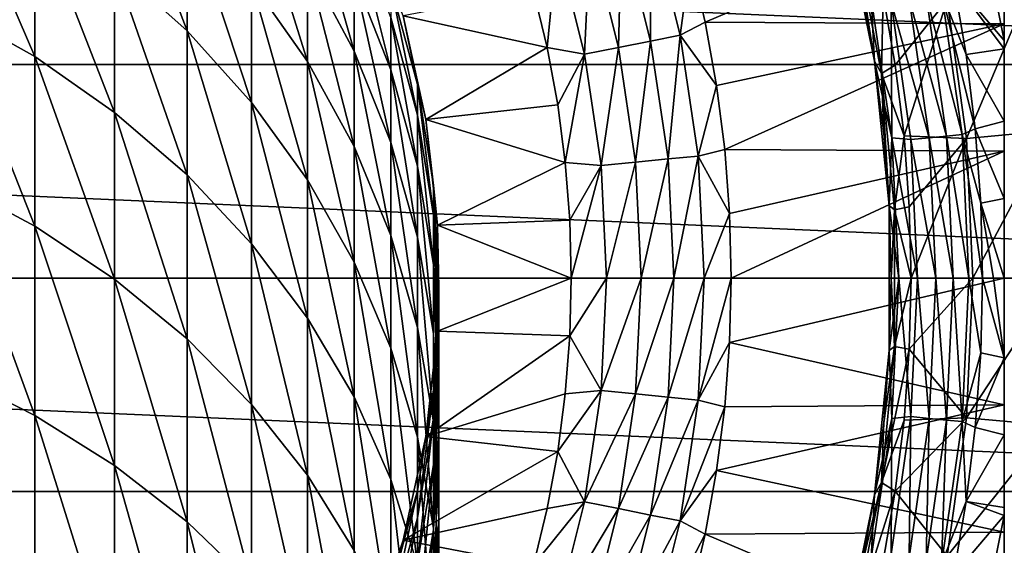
# Model space of a CAD drawing. Header units: metres. Extents: x -82 to 82, y -464 to 32.
# Tile 240 of 256: x 7.44 to 20.5, y -3.55 to 3.43. Entities that reach past the tile are written whole.
import ezdxf

# ---------------------------------------------------------------- set-up
doc = ezdxf.new("R2010")
doc.units = ezdxf.units.M
doc.layers.add('solid_K244121000C07', color=7, linetype='CONTINUOUS')

msp = doc.modelspace()

# ---------------------------------------------------------------- linework, layer by layer
at = {"layer": 'solid_K244121000C07'}
for points in [[(20.5, -7.98436, 97.169998), (20.5, 7.98436, 97.169998), (20.5, 7.98436, 112.757362)], [(20.5, -7.964543, 96.852913), (20.5, 7.964541, 96.852898), (20.5, 7.98436, 97.169998)], [(20.5, -7.98436, 97.169998), (20.5, -7.964543, 96.852913), (20.5, 7.98436, 97.169998)], [(20.5, -7.98436, 112.757362), (20.5, 7.98436, 112.757362), (20.5, 7.973638, 112.910072)], [(20.5, -7.98436, 112.757362), (20.5, -7.98436, 97.169998), (20.5, 7.98436, 112.757362)], [(20.5, -7.973638, 112.910072), (20.5, 7.973638, 112.910072), (20.5, 7.940965, 113.064087)], [(20.5, -7.973638, 112.910072), (20.5, -7.98436, 112.757362), (20.5, 7.973638, 112.910072)], [(20.5, -7.904465, 96.534904), (20.5, 7.904456, 96.534866), (20.5, 7.964541, 96.852898)], [(20.5, -7.964543, 96.852913), (20.5, -7.904465, 96.534904), (20.5, 7.964541, 96.852898)], [(20.5, -7.940967, 113.064079), (20.5, 7.940965, 113.064087), (20.5, 7.88414, 113.221832)], [(20.5, -7.940967, 113.064079), (20.5, -7.973638, 112.910072), (20.5, 7.940965, 113.064087)], [(20.5, -7.841825, 96.323853), (20.5, 7.841826, 96.323853), (20.5, 7.904456, 96.534866)], [(20.5, -7.904465, 96.534904), (20.5, -7.841825, 96.323853), (20.5, 7.904456, 96.534866)], [(20.5, -7.884151, 113.221809), (20.5, 7.88414, 113.221832), (20.5, 7.882053, 113.226563)], [(20.5, -7.884151, 113.221809), (20.5, -7.940967, 113.064079), (20.5, 7.88414, 113.221832)], [(20.5, -7.882054, 113.226563), (20.5, 7.882053, 113.226563), (20.5, 7.799729, 113.384712)], [(20.5, -7.882054, 113.226563), (20.5, -7.884151, 113.221809), (20.5, 7.882053, 113.226563)], [(20.5, -7.801886, 96.214157), (20.5, 7.801867, 96.214111), (20.5, 7.841826, 96.323853)], [(20.5, -7.841825, 96.323853), (20.5, -7.801886, 96.214157), (20.5, 7.841826, 96.323853)], [(20.5, -7.653156, 95.889984), (20.5, 7.653121, 95.889915), (20.5, 7.801867, 96.214111)], [(20.5, -7.801886, 96.214157), (20.5, -7.653156, 95.889984), (20.5, 7.801867, 96.214111)], [(20.5, -7.682637, 113.554039), (20.5, 7.799729, 113.384712), (20.5, 7.68258, 113.554108)], [(20.5, -7.799745, 113.384689), (20.5, -7.882054, 113.226563), (20.5, 7.799729, 113.384712)], [(20.5, -7.682637, 113.554039), (20.5, -7.799745, 113.384689), (20.5, 7.799729, 113.384712)], [(20.5, -7.682637, 113.554039), (20.5, 7.68258, 113.554108), (20.5, 7.571123, 113.683723)], [(20.5, -7.452899, 95.561714), (20.5, 7.452845, 95.56163), (20.5, 7.653121, 95.889915)], [(20.5, -7.653156, 95.889984), (20.5, -7.452899, 95.561714), (20.5, 7.653121, 95.889915)], [(20.5, -7.571121, 113.683723), (20.5, 7.571123, 113.683723), (20.5, 7.525023, 113.731346)], [(20.5, -7.571121, 113.683723), (20.5, -7.682637, 113.554039), (20.5, 7.571123, 113.683723)], [(20.5, -7.317242, 113.917061), (20.5, 7.525023, 113.731346), (20.5, 7.317048, 113.917213)], [(20.5, -7.525142, 113.731224), (20.5, -7.571121, 113.683723), (20.5, 7.525023, 113.731346)], [(20.5, -7.317242, 113.917061), (20.5, -7.525142, 113.731224), (20.5, 7.525023, 113.731346)], [(20.5, -7.398619, 95.485275), (20.5, 7.398618, 95.485275), (20.5, 7.452845, 95.56163)], [(20.5, -7.452899, 95.561714), (20.5, -7.398619, 95.485275), (20.5, 7.452845, 95.56163)], [(20.5, -7.194415, 95.229927), (20.5, 7.194334, 95.229836), (20.5, 7.398618, 95.485275)], [(20.5, -7.398619, 95.485275), (20.5, -7.194415, 95.229927), (20.5, 7.398618, 95.485275)], [(20.5, -7.047546, 114.110397), (20.5, 7.317048, 113.917213), (20.5, 7.047299, 114.110558)], [(20.5, -7.047546, 114.110397), (20.5, -7.317242, 113.917061), (20.5, 7.317048, 113.917213)], [(20.5, -6.868463, 94.895081), (20.5, 6.868357, 94.894981), (20.5, 7.194334, 95.229836)], [(20.5, -7.194415, 95.229927), (20.5, -6.868463, 94.895081), (20.5, 7.194334, 95.229836)], [(20.5, -7.047546, 114.110397), (20.5, 7.047299, 114.110558), (20.5, 7.032656, 114.119934)], [(20.5, -7.032661, 114.119934), (20.5, 7.032656, 114.119934), (20.5, 6.702981, 114.308235)], [(20.5, -7.032661, 114.119934), (20.5, -7.047546, 114.110397), (20.5, 7.032656, 114.119934)], [(20.5, -6.608948, 94.671677), (20.5, 6.608944, 94.671669), (20.5, 6.868357, 94.894981)], [(20.5, -6.868463, 94.895081), (20.5, -6.608948, 94.671677), (20.5, 6.868357, 94.894981)], [(20.5, -6.271695, 114.505615), (20.5, 6.702981, 114.308235), (20.5, 6.271386, 114.505737)], [(20.5, -6.703284, 114.308083), (20.5, -7.032661, 114.119934), (20.5, 6.702981, 114.308235)], [(20.5, -6.271695, 114.505615), (20.5, -6.703284, 114.308083), (20.5, 6.702981, 114.308235)], [(20.5, -6.46481, 94.559952), (20.5, 6.464702, 94.559868), (20.5, 6.608944, 94.671669)], [(20.5, -6.608948, 94.671677), (20.5, -6.46481, 94.559952), (20.5, 6.608944, 94.671669)], [(20.5, -5.973414, 94.229759), (20.5, 5.973321, 94.229698), (20.5, 6.464702, 94.559868)], [(20.5, -6.46481, 94.559952), (20.5, -5.973414, 94.229759), (20.5, 6.464702, 94.559868)], [(20.5, -6.271695, 114.505615), (20.5, 6.271386, 114.505737), (20.5, 6.232004, 114.52169)], [(20.5, -6.232009, 114.521683), (20.5, 6.232004, 114.52169), (20.5, 5.738097, 114.697899)], [(20.5, -6.232009, 114.521683), (20.5, -6.271695, 114.505615), (20.5, 6.232004, 114.52169)], [(20.5, -5.387369, 93.91291), (20.5, 5.387294, 93.912872), (20.5, 5.973321, 94.229698)], [(20.5, -5.973414, 94.229759), (20.5, -5.387369, 93.91291), (20.5, 5.973321, 94.229698)], [(9.660883, 3.279346, 167.508621), (9.660883, 4.915722, 163.798248), (8.698698, 5.810123, 164.153)], [(8.698698, 4.144425, 167.92984), (9.660883, 3.279346, 167.508621), (8.698698, 5.810123, 164.153)], [(-32.376324, 2.832587, -289), (-32.006245, 5.643612, -289), (32.376324, 2.832587, -289)], [(-32.006245, 5.643612, -289), (32.006245, 5.643612, -289), (32.376324, 2.832587, -289)], [(20.5, -5.73833, 114.697823), (20.5, 5.738097, 114.697899), (20.5, 5.08529, 114.878677)], [(20.5, -5.73833, 114.697823), (20.5, -6.232009, 114.521683), (20.5, 5.738097, 114.697899)], [(7.641208, 2.937893, 172.002151), (7.641208, 4.914341, 168.304733), (6.5, 5.580656, 168.629196)], [(6.5, 3.577825, 172.375946), (7.641208, 2.937893, 172.002151), (6.5, 5.580656, 168.629196)], [(20.5, -5.348376, 93.894226), (20.5, 5.348379, 93.894226), (20.5, 5.387294, 93.912872)], [(20.5, -5.387369, 93.91291), (20.5, -5.348376, 93.894226), (20.5, 5.387294, 93.912872)], [(11.25833, 2.871918, 162.98761), (11.25833, 4.168286, 159.320892), (10.51722, 5.257825, 159.660385)], [(10.51722, 3.932731, 163.408371), (11.25833, 2.871918, 162.98761), (10.51722, 5.257825, 159.660385)], [(20.5, -4.703974, 93.619553), (20.5, 4.703895, 93.619522), (20.5, 5.348379, 93.894226)], [(20.5, -5.348376, 93.894226), (20.5, -4.703974, 93.619553), (20.5, 5.348379, 93.894226)], [(11.876091, 3.010756, 158.960205), (11.876091, 4.002806, 155.294479), (11.25833, 5.184254, 155.566788)], [(11.25833, 4.168286, 159.320892), (11.876091, 3.010756, 158.960205), (11.25833, 5.184254, 155.566788)], [(16.339872, 4.230652, 119.121323), (16.53318, 3.397616, 119.121323), (20.5, 5.08529, 114.878677)], [(16.53318, 3.397616, 119.121323), (20.5, 3.374721, 115.224083), (20.5, 5.08529, 114.878677)], [(20.122332, 5.033808, 93.166901), (20.5, 3.151409, 93.164658), (19.825294, 3.943496, 92.499084)], [(20.122332, 5.033808, 93.166901), (20.5, 3.921288, 93.359024), (20.5, 3.151409, 93.164658)], [(20.5, 3.374721, 115.224083), (20.5, -5.08529, 114.878677), (20.5, 5.08529, 114.878677)], [(20.5, -5.73833, 114.697823), (20.5, 5.08529, 114.878677), (20.5, -5.08529, 114.878677)], [(8.698698, 2.198464, 171.570221), (8.698698, 4.144425, 167.92984), (7.641208, 4.914341, 168.304733)], [(7.641208, 2.937893, 172.002151), (8.698698, 2.198464, 171.570221), (7.641208, 4.914341, 168.304733)], [(10.51722, 2.32858, 167.045654), (10.51722, 3.932731, 163.408371), (9.660883, 4.915722, 163.798248)], [(9.660883, 3.279346, 167.508621), (10.51722, 2.32858, 167.045654), (9.660883, 4.915722, 163.798248)], [(12.363734, 2.764906, 155.009171), (12.363734, 3.459497, 151.37326), (11.876091, 4.715398, 151.564362)], [(11.876091, 4.002806, 155.294479), (12.363734, 2.764906, 155.009171), (11.876091, 4.715398, 151.564362)], [(15.424836, 4.679073, 119.673233), (15.809191, 3.144644, 119.673233), (15.809339, 4.795711, 119.427048)], [(15.809191, 3.144644, 119.673233), (16.203274, 3.223032, 119.427048), (15.809339, 4.795711, 119.427048)], [(15.809339, 4.795711, 119.427048), (16.203274, 3.223032, 119.427048), (16.339872, 4.230652, 119.121323)], [(18.393459, 4.762413, 92), (18.780893, 2.877137, 92), (18.393465, 4.762398, 84)], [(18.735182, 3.715239, 92), (18.780893, 2.877137, 92), (18.393459, 4.762413, 92)], [(18.780893, 2.877137, 92), (18.611069, 3.824672, 84), (18.393465, 4.762398, 84)], [(20.5, -3.921345, 93.359039), (20.5, 3.921288, 93.359024), (20.5, 4.703895, 93.619522)], [(20.5, -4.703974, 93.619553), (20.5, -3.921345, 93.359039), (20.5, 4.703895, 93.619522)], [(15.008187, 4.552684, 119.853462), (15.382159, 3.059702, 119.853462), (15.424836, 4.679073, 119.673233)], [(15.382159, 3.059702, 119.853462), (15.809191, 3.144644, 119.673233), (15.424836, 4.679073, 119.673233)], [(14.569672, 4.419662, 119.963287), (14.932717, 2.970302, 119.963287), (15.008187, 4.552684, 119.853462)], [(14.932717, 2.970302, 119.963287), (15.382159, 3.059702, 119.853462), (15.008187, 4.552684, 119.853462)], [(18.528574, 4.494983, 80.853928), (18.611069, 3.824672, 84), (18.780899, 2.877128, 84)], [(18.528574, 4.494983, 80.853928), (18.780899, 2.877128, 84), (18.87195, 2.713377, 80.853928)], [(18.528574, 4.494983, 80.853928), (18.87195, 2.713377, 80.853928), (18.893789, 3.758208, 77.713394)], [(14.569672, 4.419662, 119.963287), (14.256495, 3.812082, 120), (14.436641, 3.059914, 120)], [(14.569672, 4.419662, 119.963287), (14.436641, 3.059914, 120), (14.932717, 2.970302, 119.963287)], [(16.203274, 3.223032, 119.427048), (16.53318, 3.397616, 119.121323), (16.339872, 4.230652, 119.121323)], [(9.660883, 1.367639, 171.084915), (9.660883, 3.279346, 167.508621), (8.698698, 4.144425, 167.92984)], [(8.698698, 2.198464, 171.570221), (9.660883, 1.367639, 171.084915), (8.698698, 4.144425, 167.92984)], [(11.876091, 1.744908, 162.540604), (11.876091, 3.010756, 158.960205), (11.25833, 4.168286, 159.320892)], [(11.25833, 2.871918, 162.98761), (11.876091, 1.744908, 162.540604), (11.25833, 4.168286, 159.320892)], [(11.25833, 1.302544, 166.546051), (11.25833, 2.871918, 162.98761), (10.51722, 3.932731, 163.408371)], [(10.51722, 2.32858, 167.045654), (11.25833, 1.302544, 166.546051), (10.51722, 3.932731, 163.408371)], [(12.363734, 1.797917, 158.582275), (12.363734, 2.764906, 155.009171), (11.876091, 4.002806, 155.294479)], [(11.876091, 3.010756, 158.960205), (12.363734, 1.797917, 158.582275), (11.876091, 4.002806, 155.294479)], [(19.669685, 3.791021, 92.327232), (19.825294, 3.943496, 92.499084), (19.994911, 2.965965, 92.499084)], [(19.825294, 3.943496, 92.499084), (20.5, 3.151409, 93.164658), (20.5, 3.043227, 93.141571)], [(19.994911, 2.965965, 92.499084), (19.825294, 3.943496, 92.499084), (20.5, 3.043227, 93.141571)], [(20.5, -3.151412, 93.164658), (20.5, 3.151409, 93.164658), (20.5, 3.921288, 93.359024)], [(20.5, -3.921345, 93.359039), (20.5, -3.151412, 93.164658), (20.5, 3.921288, 93.359024)], [(12.363734, 3.877731, 147.695328), (12.715919, 2.567102, 147.596237), (12.52615, 3.477868, 144)], [(12.715919, 2.160083, 151.175552), (12.715919, 2.567102, 147.596237), (12.363734, 3.877731, 147.695328)], [(12.363734, 3.459497, 151.37326), (12.715919, 2.160083, 151.175552), (12.363734, 3.877731, 147.695328)], [(12.526155, 3.477851, 120), (14.436641, 3.059914, 120), (14.256495, 3.812082, 120)], [(18.780893, 2.877137, 92), (18.780899, 2.877128, 84), (18.611069, 3.824672, 84)], [(19.464525, 3.75148, 92.187546), (19.669685, 3.791021, 92.327232), (19.940979, 1.904133, 92.327232)], [(19.669685, 3.791021, 92.327232), (19.994911, 2.965965, 92.499084), (20.11636, 1.981289, 92.499084)], [(19.940979, 1.904133, 92.327232), (19.669685, 3.791021, 92.327232), (20.11636, 1.981289, 92.499084)], [(19.741875, 3.690396, 69.836754), (19.998167, 1.853103, 69.836754), (20.856228, 3.898705, 61.983105)], [(19.998167, 1.853103, 69.836754), (21.126986, 1.957704, 61.983105), (20.856228, 3.898705, 61.983105)], [(19.009008, 1.862169, 92), (18.780893, 2.877137, 92), (18.735182, 3.715239, 92)], [(19.000463, 3.662039, 92.021599), (19.009008, 1.862169, 92), (18.735182, 3.715239, 92)], [(18.87195, 2.713377, 80.853928), (19.055437, 2.826607, 77.713394), (18.893789, 3.758208, 77.713394)], [(18.893789, 3.758208, 77.713394), (19.055437, 2.826607, 77.713394), (19.741875, 3.690396, 69.836754)], [(19.504702, 1.862473, 92.084709), (19.000463, 3.662039, 92.021599), (19.239344, 3.70808, 92.084709)], [(19.000463, 3.662039, 92.021599), (19.262527, 1.839348, 92.021599), (19.009008, 1.862169, 92)], [(19.504702, 1.862473, 92.084709), (19.262527, 1.839348, 92.021599), (19.000463, 3.662039, 92.021599)], [(19.055437, 2.826607, 77.713394), (19.171179, 1.888196, 77.713394), (19.741875, 3.690396, 69.836754)], [(19.171179, 1.888196, 77.713394), (19.998167, 1.853103, 69.836754), (19.741875, 3.690396, 69.836754)], [(19.239344, 3.70808, 92.084709), (19.464525, 3.75148, 92.187546), (19.732988, 1.884272, 92.187546)], [(19.504702, 1.862473, 92.084709), (19.239344, 3.70808, 92.084709), (19.732988, 1.884272, 92.187546)], [(19.732988, 1.884272, 92.187546), (19.464525, 3.75148, 92.187546), (19.940979, 1.904133, 92.327232)], [(7.641208, 0.688062, 175.539856), (7.641208, 2.937893, 172.002151), (6.5, 3.577825, 172.375946)], [(6.5, 1.29796, 175.960892), (7.641208, 0.688062, 175.539856), (6.5, 3.577825, 172.375946)], [(12.715919, 1.484117, 154.713959), (12.715919, 2.160083, 151.175552), (12.363734, 3.459497, 151.37326)], [(12.363734, 2.764906, 155.009171), (12.715919, 1.484117, 154.713959), (12.363734, 3.459497, 151.37326)], [(12.52615, 3.477868, 144), (12.828745, 2.103166, 144), (12.526155, 3.477851, 120)], [(12.715919, 2.567102, 147.596237), (12.828745, 2.103166, 144), (12.52615, 3.477868, 144)], [(12.526155, 3.477851, 120), (12.828741, 2.103187, 120), (14.436641, 3.059914, 120)], [(12.828745, 2.103166, 144), (12.828741, 2.103187, 120), (12.526155, 3.477851, 120)], [(16.203274, 3.223032, 119.427048), (16.684046, 2.555863, 119.121323), (16.53318, 3.397616, 119.121323)], [(16.53318, 3.397616, 119.121323), (16.684046, 2.555863, 119.121323), (20.5, 3.374721, 115.224083)], [(10.51722, 0.45452, 170.551529), (10.51722, 2.32858, 167.045654), (9.660883, 3.279346, 167.508621)], [(9.660883, 1.367639, 171.084915), (10.51722, 0.45452, 170.551529), (9.660883, 3.279346, 167.508621)], [(16.684046, 2.555863, 119.121323), (16.792084, 1.707554, 119.121323), (20.5, 3.374721, 115.224083)], [(16.792084, 1.707554, 119.121323), (20.5, 1.683228, 115.431015), (20.5, 3.374721, 115.224083)], [(20.5, 3.374721, 115.224083), (20.5, -3.373826, 115.224228), (20.5, -5.08529, 114.878677)], [(20.5, 1.683228, 115.431015), (20.5, -3.373826, 115.224228), (20.5, 3.374721, 115.224083)], [(15.382159, 3.059702, 119.853462), (15.607993, 1.537253, 119.853462), (15.809191, 3.144644, 119.673233)], [(15.607993, 1.537253, 119.853462), (16.041294, 1.57993, 119.673233), (15.809191, 3.144644, 119.673233)], [(15.809191, 3.144644, 119.673233), (16.041294, 1.57993, 119.673233), (16.203274, 3.223032, 119.427048)], [(16.041294, 1.57993, 119.673233), (16.441164, 1.619313, 119.427048), (16.203274, 3.223032, 119.427048)], [(16.203274, 3.223032, 119.427048), (16.441164, 1.619313, 119.427048), (16.684046, 2.555863, 119.121323)], [(20.5, -3.043273, 93.141579), (20.5, 3.043227, 93.141571), (20.5, 3.151409, 93.164658)], [(20.5, -3.151412, 93.164658), (20.5, -3.043273, 93.141579), (20.5, 3.151409, 93.164658)], [(12.363734, 0.564047, 162.072235), (12.363734, 1.797917, 158.582275), (11.876091, 3.010756, 158.960205)], [(11.876091, 1.744908, 162.540604), (12.363734, 0.564047, 162.072235), (11.876091, 3.010756, 158.960205)], [(12.828741, 2.103187, 120), (14.577051, 2.299841, 120), (14.436641, 3.059914, 120)], [(14.932717, 2.970302, 119.963287), (14.436641, 3.059914, 120), (14.577051, 2.299841, 120)], [(14.932717, 2.970302, 119.963287), (15.151953, 1.492337, 119.963287), (15.382159, 3.059702, 119.853462)], [(15.151953, 1.492337, 119.963287), (15.607993, 1.537253, 119.853462), (15.382159, 3.059702, 119.853462)], [(19.994911, 2.965965, 92.499084), (20.5, 3.043227, 93.141571), (20.5, 2.081825, 92.977257)], [(20.5, -2.081862, 92.977257), (20.5, 2.081825, 92.977257), (20.5, 3.043227, 93.141571)], [(20.5, -3.043273, 93.141579), (20.5, -2.081862, 92.977257), (20.5, 3.043227, 93.141571)], [(8.698698, -0.016664, 175.05336), (8.698698, 2.198464, 171.570221), (7.641208, 2.937893, 172.002151)], [(7.641208, 0.688062, 175.539856), (8.698698, -0.016664, 175.05336), (7.641208, 2.937893, 172.002151)], [(14.932717, 2.970302, 119.963287), (14.577051, 2.299841, 120), (14.677349, 1.534641, 120)], [(14.932717, 2.970302, 119.963287), (14.677349, 1.534641, 120), (15.151953, 1.492337, 119.963287)], [(18.780893, 2.877137, 92), (18.975611, 0.962337, 92), (18.780899, 2.877128, 84)], [(19.009008, 1.862169, 92), (18.975611, 0.962337, 92), (18.780893, 2.877137, 92)], [(18.975611, 0.962337, 92), (18.902517, 1.922198, 84), (18.780899, 2.877128, 84)], [(18.87195, 2.713377, 80.853928), (18.780899, 2.877128, 84), (18.902517, 1.922198, 84)], [(20.11636, 1.981289, 92.499084), (19.994911, 2.965965, 92.499084), (20.5, 2.081825, 92.977257)], [(-32.5, 0, -289), (-32.376324, 2.832587, -289), (32.5, 0, -289)], [(-32.376324, 2.832587, -289), (32.376324, 2.832587, -289), (32.5, 0, -289)], [(11.876091, 0.21248, 166.015274), (11.876091, 1.744908, 162.540604), (11.25833, 2.871918, 162.98761)], [(11.25833, 1.302544, 166.546051), (11.876091, 0.21248, 166.015274), (11.25833, 2.871918, 162.98761)], [(12.715919, 0.543058, 158.191269), (12.715919, 1.484117, 154.713959), (12.363734, 2.764906, 155.009171)], [(12.363734, 1.797917, 158.582275), (12.715919, 0.543058, 158.191269), (12.363734, 2.764906, 155.009171)], [(18.87195, 2.713377, 80.853928), (19.171179, 1.888196, 77.713394), (19.055437, 2.826607, 77.713394)], [(18.87195, 2.713377, 80.853928), (18.902517, 1.922198, 84), (18.975615, 0.962334, 84)], [(18.87195, 2.713377, 80.853928), (18.975615, 0.962334, 84), (19.044418, 0.907197, 80.853928)], [(18.87195, 2.713377, 80.853928), (19.044418, 0.907197, 80.853928), (19.171179, 1.888196, 77.713394)], [(12.715919, 2.567102, 147.596237), (12.928784, 1.226945, 147.494919), (12.828745, 2.103166, 144)], [(12.928784, 0.831393, 150.973389), (12.928784, 1.226945, 147.494919), (12.715919, 2.567102, 147.596237)], [(12.715919, 2.160083, 151.175552), (12.928784, 0.831393, 150.973389), (12.715919, 2.567102, 147.596237)], [(16.441164, 1.619313, 119.427048), (16.792084, 1.707554, 119.121323), (16.684046, 2.555863, 119.121323)], [(11.25833, -0.530888, 169.975906), (11.25833, 1.302544, 166.546051), (10.51722, 2.32858, 167.045654)], [(10.51722, 0.45452, 170.551529), (11.25833, -0.530888, 169.975906), (10.51722, 2.32858, 167.045654)], [(12.828741, 2.103187, 120), (14.677349, 1.534641, 120), (14.577051, 2.299841, 120)], [(9.660883, -0.808497, 174.506744), (9.660883, 1.367639, 171.084915), (8.698698, 2.198464, 171.570221)], [(8.698698, -0.016664, 175.05336), (9.660883, -0.808497, 174.506744), (8.698698, 2.198464, 171.570221)], [(12.928784, 0.174472, 154.412109), (12.928784, 0.831393, 150.973389), (12.715919, 2.160083, 151.175552)], [(12.715919, 1.484117, 154.713959), (12.928784, 0.174472, 154.412109), (12.715919, 2.160083, 151.175552)], [(12.828741, 2.103187, 120), (12.980932, 0.70382, 120), (14.677349, 1.534641, 120)], [(12.980934, 0.703806, 144), (12.980932, 0.70382, 120), (12.828741, 2.103187, 120)], [(12.828745, 2.103166, 144), (12.980934, 0.703806, 144), (12.828741, 2.103187, 120)], [(12.928784, 1.226945, 147.494919), (12.980934, 0.703806, 144), (12.828745, 2.103166, 144)], [(19.940979, 1.904133, 92.327232), (20.11636, 1.981289, 92.499084), (20.189346, 0.991839, 92.499084)], [(20.11636, 1.981289, 92.499084), (20.5, 2.081825, 92.977257), (20.5, 1.057779, 92.874756)], [(20.189346, 0.991839, 92.499084), (20.11636, 1.981289, 92.499084), (20.5, 1.057779, 92.874756)], [(20.5, -1.057805, 92.874756), (20.5, 1.057779, 92.874756), (20.5, 2.081825, 92.977257)], [(20.5, -2.081862, 92.977257), (20.5, -1.057805, 92.874756), (20.5, 2.081825, 92.977257)], [(18.975611, 0.962337, 92), (18.975615, 0.962334, 84), (18.902517, 1.922198, 84)], [(19.009008, 1.862169, 92), (19.1, 0, 92), (18.975611, 0.962337, 92)], [(19.009008, 1.862169, 92), (19.350147, 0, 92.021599), (19.1, 0, 92)], [(19.262527, 1.839348, 92.021599), (19.350147, 0, 92.021599), (19.009008, 1.862169, 92)], [(19.044418, 0.907197, 80.853928), (19.240736, 0.945237, 77.713394), (19.171179, 1.888196, 77.713394)], [(19.171179, 1.888196, 77.713394), (19.240736, 0.945237, 77.713394), (19.998167, 1.853103, 69.836754)], [(19.240736, 0.945237, 77.713394), (19.263941, 0, 77.713394), (19.998167, 1.853103, 69.836754)], [(19.504702, 1.862473, 92.084709), (19.593422, 0, 92.084709), (19.262527, 1.839348, 92.021599)], [(19.262527, 1.839348, 92.021599), (19.593422, 0, 92.084709), (19.350147, 0, 92.021599)], [(19.263941, 0, 77.713394), (20.083841, 0, 69.836754), (19.998167, 1.853103, 69.836754)], [(19.504702, 1.862473, 92.084709), (19.732988, 1.884272, 92.187546), (19.822748, 0, 92.187546)], [(19.504702, 1.862473, 92.084709), (19.822748, 0, 92.187546), (19.593422, 0, 92.084709)], [(19.732988, 1.884272, 92.187546), (19.940979, 1.904133, 92.327232), (20.031683, 0, 92.327232)], [(19.732988, 1.884272, 92.187546), (20.031683, 0, 92.327232), (19.822748, 0, 92.187546)], [(19.940979, 1.904133, 92.327232), (20.213694, 0, 92.499084), (20.031683, 0, 92.327232)], [(19.940979, 1.904133, 92.327232), (20.189346, 0.991839, 92.499084), (20.213694, 0, 92.499084)], [(19.998167, 1.853103, 69.836754), (20.083841, 0, 69.836754), (21.126986, 1.957704, 61.983105)], [(20.083841, 0, 69.836754), (21.217497, 0, 61.983105), (21.126986, 1.957704, 61.983105)], [(12.363734, -0.92967, 165.459122), (12.363734, 0.564047, 162.072235), (11.876091, 1.744908, 162.540604)], [(11.876091, 0.21248, 166.015274), (12.363734, -0.92967, 165.459122), (11.876091, 1.744908, 162.540604)], [(12.715919, -0.657727, 161.587631), (12.715919, 0.543058, 158.191269), (12.363734, 1.797917, 158.582275)], [(12.363734, 0.564047, 162.072235), (12.715919, -0.657727, 161.587631), (12.363734, 1.797917, 158.582275)], [(16.441164, 1.619313, 119.427048), (16.857018, 0.854869, 119.121323), (16.792084, 1.707554, 119.121323)], [(16.792084, 1.707554, 119.121323), (16.857018, 0.854869, 119.121323), (20.5, 1.683228, 115.431015)], [(15.607993, 1.537253, 119.853462), (15.683514, 0, 119.853462), (16.041294, 1.57993, 119.673233)], [(16.041294, 1.57993, 119.673233), (15.683514, 0, 119.853462), (16.118912, 0, 119.673233)], [(16.041294, 1.57993, 119.673233), (16.118912, 0, 119.673233), (16.441164, 1.619313, 119.427048)], [(16.441164, 1.619313, 119.427048), (16.118912, 0, 119.673233), (16.520716, 0, 119.427048)], [(16.441164, 1.619313, 119.427048), (16.520716, 0, 119.427048), (16.857018, 0.854869, 119.121323)], [(16.857018, 0.854869, 119.121323), (16.878679, 0, 119.121323), (20.5, 1.683228, 115.431015)], [(20.5, 1.683228, 115.431015), (16.878679, 0, 119.121323), (20.5, 0, 115.5)], [(20.5, 1.683228, 115.431015), (20.5, 0, 115.5), (20.5, -1.682512, 115.431076)], [(20.5, 1.683228, 115.431015), (20.5, -1.682512, 115.431076), (20.5, -3.373826, 115.224228)], [(12.928784, -0.740074, 157.791443), (12.928784, 0.174472, 154.412109), (12.715919, 1.484117, 154.713959)], [(12.715919, 0.543058, 158.191269), (12.928784, -0.740074, 157.791443), (12.715919, 1.484117, 154.713959)], [(12.980932, 0.70382, 120), (14.73741, 0.767105, 120), (14.677349, 1.534641, 120)], [(15.151953, 1.492337, 119.963287), (14.677349, 1.534641, 120), (14.73741, 0.767105, 120)], [(15.151953, 1.492337, 119.963287), (14.73741, 0.767105, 120), (14.75736, 0, 120)], [(15.151953, 1.492337, 119.963287), (14.75736, 0, 120), (15.225266, 0, 119.963287)], [(15.151953, 1.492337, 119.963287), (15.225266, 0, 119.963287), (15.607993, 1.537253, 119.853462)], [(15.607993, 1.537253, 119.853462), (15.225266, 0, 119.963287), (15.683514, 0, 119.853462)], [(10.51722, -1.678761, 173.905975), (10.51722, 0.45452, 170.551529), (9.660883, 1.367639, 171.084915)], [(9.660883, -0.808497, 174.506744), (10.51722, -1.678761, 173.905975), (9.660883, 1.367639, 171.084915)], [(7.641208, -1.822322, 178.897705), (7.641208, 0.688062, 175.539856), (6.5, 1.29796, 175.960892)], [(6.5, -1.245935, 179.363556), (7.641208, -1.822322, 178.897705), (6.5, 1.29796, 175.960892)], [(11.876091, -1.577789, 169.36438), (11.876091, 0.21248, 166.015274), (11.25833, 1.302544, 166.546051)], [(11.25833, -0.530888, 169.975906), (11.876091, -1.577789, 169.36438), (11.25833, 1.302544, 166.546051)], [(12.928784, 1.226945, 147.494919), (13, -0.128058, 147.392471), (12.980934, 0.703806, 144)], [(13, -0.512015, 150.768997), (13, -0.128058, 147.392471), (12.928784, 1.226945, 147.494919)], [(12.928784, 0.831393, 150.973389), (13, -0.512015, 150.768997), (12.928784, 1.226945, 147.494919)], [(20.189346, 0.991839, 92.499084), (20.5, 1.057779, 92.874756), (20.5, 0, 92.839867)], [(20.5, -1.057805, 92.874756), (20.5, 0, 92.839867), (20.5, 1.057779, 92.874756)], [(18.975611, 0.962337, 92), (18.975611, -0.962337, 92), (18.975615, 0.962334, 84)], [(19.1, 0, 92), (18.975611, -0.962337, 92), (18.975611, 0.962337, 92)], [(18.975611, -0.962337, 92), (19, 0, 84), (18.975615, 0.962334, 84)], [(19.044418, 0.907197, 80.853928), (18.975615, 0.962334, 84), (19, 0, 84)], [(19.044418, 0.907197, 80.853928), (19.263941, 0, 77.713394), (19.240736, 0.945237, 77.713394)], [(20.189346, 0.991839, 92.499084), (20.5, 0, 92.839867), (20.359556, 0, 92.667198)], [(20.189346, 0.991839, 92.499084), (20.359556, 0, 92.667198), (20.213694, 0, 92.499084)], [(13, -1.149681, 154.106903), (13, -0.512015, 150.768997), (12.928784, 0.831393, 150.973389)], [(12.928784, 0.174472, 154.412109), (13, -1.149681, 154.106903), (12.928784, 0.831393, 150.973389)], [(16.520716, 0, 119.427048), (16.878679, 0, 119.121323), (16.857018, 0.854869, 119.121323)], [(19.044418, 0.907197, 80.853928), (19, 0, 84), (19.044418, -0.907197, 80.853928)], [(19.044418, 0.907197, 80.853928), (19.044418, -0.907197, 80.853928), (19.263941, 0, 77.713394)], [(8.698698, -2.488326, 178.359421), (8.698698, -0.016664, 175.05336), (7.641208, 0.688062, 175.539856)], [(7.641208, -1.822322, 178.897705), (8.698698, -2.488326, 178.359421), (7.641208, 0.688062, 175.539856)], [(12.980932, 0.70382, 120), (14.75736, 0, 120), (14.73741, 0.767105, 120)], [(12.980932, 0.70382, 120), (12.980932, -0.70382, 120), (14.75736, 0, 120)], [(12.980934, -0.703806, 144), (12.980932, -0.70382, 120), (12.980932, 0.70382, 120)], [(12.980934, 0.703806, 144), (12.980934, -0.703806, 144), (12.980932, 0.70382, 120)], [(13, -0.128058, 147.392471), (12.980934, -0.703806, 144), (12.980934, 0.703806, 144)], [(12.715919, -2.11139, 164.883713), (12.715919, -0.657727, 161.587631), (12.363734, 0.564047, 162.072235)], [(12.363734, -0.92967, 165.459122), (12.715919, -2.11139, 164.883713), (12.363734, 0.564047, 162.072235)], [(12.928784, -1.907028, 161.092117), (12.928784, -0.740074, 157.791443), (12.715919, 0.543058, 158.191269)], [(12.715919, -0.657727, 161.587631), (12.928784, -1.907028, 161.092117), (12.715919, 0.543058, 158.191269)], [(11.25833, -2.617922, 173.257645), (11.25833, -0.530888, 169.975906), (10.51722, 0.45452, 170.551529)], [(10.51722, -1.678761, 173.905975), (11.25833, -2.617922, 173.257645), (10.51722, 0.45452, 170.551529)], [(12.363734, -2.674713, 168.723633), (12.363734, -0.92967, 165.459122), (11.876091, 0.21248, 166.015274)], [(11.876091, -1.577789, 169.36438), (12.363734, -2.674713, 168.723633), (11.876091, 0.21248, 166.015274)], [(13, -2.03742, 157.387192), (13, -1.149681, 154.106903), (12.928784, 0.174472, 154.412109)], [(12.928784, -0.740074, 157.791443), (13, -2.03742, 157.387192), (12.928784, 0.174472, 154.412109)], [(32.376324, -2.832587, -289), (-32.5, 0, -289), (32.5, 0, -289)], [(32.376324, -2.832587, -289), (-32.376324, -2.832587, -289), (-32.5, 0, -289)], [(12.980932, -0.70382, 120), (14.73741, -0.767108, 120), (14.75736, 0, 120)], [(15.225266, 0, 119.963287), (14.75736, 0, 120), (14.73741, -0.767108, 120)], [(20.5, 0, 115.5), (16.878679, 0, 119.121323), (16.857018, -0.854871, 119.121323)], [(20.5, -1.682512, 115.431076), (20.5, 0, 115.5), (16.857018, -0.854871, 119.121323)], [(19.009008, -1.862169, 92), (18.975611, -0.962337, 92), (19.1, 0, 92)], [(19.262527, -1.839348, 92.021599), (19.009008, -1.862169, 92), (19.1, 0, 92)], [(19.350147, 0, 92.021599), (19.262527, -1.839348, 92.021599), (19.1, 0, 92)], [(19.504702, -1.862473, 92.084709), (19.262527, -1.839348, 92.021599), (19.350147, 0, 92.021599)], [(19.504702, -1.862473, 92.084709), (19.350147, 0, 92.021599), (19.593422, 0, 92.084709)], [(19.504702, -1.862473, 92.084709), (19.593422, 0, 92.084709), (19.732988, -1.884272, 92.187546)], [(19.593422, 0, 92.084709), (19.822748, 0, 92.187546), (19.732988, -1.884272, 92.187546)], [(19.732988, -1.884272, 92.187546), (19.822748, 0, 92.187546), (19.940979, -1.904133, 92.327232)], [(19.822748, 0, 92.187546), (20.031683, 0, 92.327232), (19.940979, -1.904133, 92.327232)], [(19.940979, -1.904133, 92.327232), (20.031683, 0, 92.327232), (20.189346, -0.991839, 92.499084)], [(20.031683, 0, 92.327232), (20.213694, 0, 92.499084), (20.189346, -0.991839, 92.499084)], [(20.213694, 0, 92.499084), (20.359556, 0, 92.667198), (20.5, -1.057805, 92.874756)], [(20.359556, 0, 92.667198), (20.5, 0, 92.839867), (20.5, -1.057805, 92.874756)], [(9.660883, -3.23665, 177.754593), (9.660883, -0.808497, 174.506744), (8.698698, -0.016664, 175.05336)], [(8.698698, -2.488326, 178.359421), (9.660883, -3.23665, 177.754593), (8.698698, -0.016664, 175.05336)], [(13, -0.128058, 147.392471), (12.928784, -1.483061, 147.290024), (12.980934, -0.703806, 144)], [(12.928784, -1.855424, 150.56459), (12.928784, -1.483061, 147.290024), (13, -0.128058, 147.392471)], [(13, -0.512015, 150.768997), (12.928784, -1.855424, 150.56459), (13, -0.128058, 147.392471)], [(15.225266, 0, 119.963287), (14.73741, -0.767108, 120), (15.151953, -1.492337, 119.963287)], [(15.151953, -1.492337, 119.963287), (15.607993, -1.537253, 119.853462), (15.683514, 0, 119.853462)], [(15.225266, 0, 119.963287), (15.151953, -1.492337, 119.963287), (15.683514, 0, 119.853462)], [(15.607993, -1.537253, 119.853462), (16.041294, -1.57993, 119.673233), (16.118912, 0, 119.673233)], [(15.683514, 0, 119.853462), (15.607993, -1.537253, 119.853462), (16.118912, 0, 119.673233)], [(16.041294, -1.57993, 119.673233), (16.441164, -1.619313, 119.427048), (16.520716, 0, 119.427048)], [(16.118912, 0, 119.673233), (16.041294, -1.57993, 119.673233), (16.520716, 0, 119.427048)], [(16.441164, -1.619313, 119.427048), (16.857018, -0.854871, 119.121323), (16.878679, 0, 119.121323)], [(16.520716, 0, 119.427048), (16.441164, -1.619313, 119.427048), (16.878679, 0, 119.121323)], [(18.975611, -0.962337, 92), (18.975615, -0.962334, 84), (19, 0, 84)], [(19.044418, -0.907197, 80.853928), (19, 0, 84), (18.975615, -0.962334, 84)], [(19.044418, -0.907197, 80.853928), (19.240736, -0.945237, 77.713394), (19.263941, 0, 77.713394)], [(19.240736, -0.945237, 77.713394), (19.998167, -1.853103, 69.836754), (20.083841, 0, 69.836754)], [(19.263941, 0, 77.713394), (19.240736, -0.945237, 77.713394), (20.083841, 0, 69.836754)], [(19.998167, -1.853103, 69.836754), (21.126986, -1.957704, 61.983105), (21.217497, 0, 61.983105)], [(20.083841, 0, 69.836754), (19.998167, -1.853103, 69.836754), (21.217497, 0, 61.983105)], [(20.189346, -0.991839, 92.499084), (20.213694, 0, 92.499084), (20.5, -1.057805, 92.874756)], [(12.928784, -2.473834, 153.801712), (12.928784, -1.855424, 150.56459), (13, -0.512015, 150.768997)], [(13, -1.149681, 154.106903), (12.928784, -2.473834, 153.801712), (13, -0.512015, 150.768997)], [(11.876091, -3.615689, 172.568848), (11.876091, -1.577789, 169.36438), (11.25833, -0.530888, 169.975906)], [(11.25833, -2.617922, 173.257645), (11.876091, -3.615689, 172.568848), (11.25833, -0.530888, 169.975906)], [(12.928784, -3.319736, 164.295334), (12.928784, -1.907028, 161.092117), (12.715919, -0.657727, 161.587631)], [(12.715919, -2.11139, 164.883713), (12.928784, -3.319736, 164.295334), (12.715919, -0.657727, 161.587631)], [(12.980932, -0.70382, 120), (12.828741, -2.103187, 120), (14.73741, -0.767108, 120)], [(12.828745, -2.103166, 144), (12.828741, -2.103187, 120), (12.980932, -0.70382, 120)], [(12.828741, -2.103187, 120), (14.677348, -1.534646, 120), (14.73741, -0.767108, 120)], [(12.980934, -0.703806, 144), (12.828745, -2.103166, 144), (12.980932, -0.70382, 120)], [(12.928784, -1.483061, 147.290024), (12.828745, -2.103166, 144), (12.980934, -0.703806, 144)], [(13, -3.170168, 160.59111), (13, -2.03742, 157.387192), (12.928784, -0.740074, 157.791443)], [(12.928784, -1.907028, 161.092117), (13, -3.170168, 160.59111), (12.928784, -0.740074, 157.791443)], [(15.151953, -1.492337, 119.963287), (14.73741, -0.767108, 120), (14.677348, -1.534646, 120)], [(10.51722, -4.059097, 177.089859), (10.51722, -1.678761, 173.905975), (9.660883, -0.808497, 174.506744)], [(9.660883, -3.23665, 177.754593), (10.51722, -4.059097, 177.089859), (9.660883, -0.808497, 174.506744)], [(16.441164, -1.619313, 119.427048), (16.792084, -1.707557, 119.121323), (16.857018, -0.854871, 119.121323)], [(20.5, -1.682512, 115.431076), (16.857018, -0.854871, 119.121323), (16.792084, -1.707557, 119.121323)], [(19.044418, -0.907197, 80.853928), (18.902517, -1.922198, 84), (18.87195, -2.713377, 80.853928)], [(19.044418, -0.907197, 80.853928), (18.87195, -2.713377, 80.853928), (19.240736, -0.945237, 77.713394)], [(19.044418, -0.907197, 80.853928), (18.975615, -0.962334, 84), (18.902517, -1.922198, 84)], [(12.715919, -3.809642, 168.060684), (12.715919, -2.11139, 164.883713), (12.363734, -0.92967, 165.459122)], [(12.363734, -2.674713, 168.723633), (12.715919, -3.809642, 168.060684), (12.363734, -0.92967, 165.459122)], [(18.780893, -2.877137, 92), (18.902517, -1.922198, 84), (18.975615, -0.962334, 84)], [(18.975611, -0.962337, 92), (18.780893, -2.877137, 92), (18.975615, -0.962334, 84)], [(19.009008, -1.862169, 92), (18.780893, -2.877137, 92), (18.975611, -0.962337, 92)], [(18.87195, -2.713377, 80.853928), (19.171179, -1.888196, 77.713394), (19.240736, -0.945237, 77.713394)], [(19.240736, -0.945237, 77.713394), (19.171179, -1.888196, 77.713394), (19.998167, -1.853103, 69.836754)], [(19.940979, -1.904133, 92.327232), (20.189346, -0.991839, 92.499084), (20.11636, -1.981289, 92.499084)], [(20.11636, -1.981289, 92.499084), (20.189346, -0.991839, 92.499084), (20.5, -1.057805, 92.874756)], [(12.928784, -3.334766, 156.982925), (12.928784, -2.473834, 153.801712), (13, -1.149681, 154.106903)], [(13, -2.03742, 157.387192), (12.928784, -3.334766, 156.982925), (13, -1.149681, 154.106903)], [(20.11636, -1.981289, 92.499084), (20.5, -1.057805, 92.874756), (20.5, -2.081862, 92.977257)], [(7.641208, -4.578942, 182.056534), (7.641208, -1.822322, 178.897705), (6.5, -1.245935, 179.363556)], [(6.5, -4.039354, 182.56456), (7.641208, -4.578942, 182.056534), (6.5, -1.245935, 179.363556)], [(12.928784, -1.483061, 147.290024), (12.715919, -2.823219, 147.188705), (12.828745, -2.103166, 144)], [(12.715919, -3.184114, 150.362427), (12.715919, -2.823219, 147.188705), (12.928784, -1.483061, 147.290024)], [(12.928784, -1.855424, 150.56459), (12.715919, -3.184114, 150.362427), (12.928784, -1.483061, 147.290024)], [(12.828741, -2.103187, 120), (14.57705, -2.299847, 120), (14.677348, -1.534646, 120)], [(15.151953, -1.492337, 119.963287), (14.677348, -1.534646, 120), (14.57705, -2.299847, 120)], [(15.151953, -1.492337, 119.963287), (14.57705, -2.299847, 120), (14.932717, -2.970302, 119.963287)], [(15.151953, -1.492337, 119.963287), (14.932717, -2.970302, 119.963287), (15.607993, -1.537253, 119.853462)], [(14.932717, -2.970302, 119.963287), (15.382159, -3.059702, 119.853462), (15.607993, -1.537253, 119.853462)], [(15.607993, -1.537253, 119.853462), (15.382159, -3.059702, 119.853462), (16.041294, -1.57993, 119.673233)], [(11.25833, -4.946654, 176.372513), (11.25833, -2.617922, 173.257645), (10.51722, -1.678761, 173.905975)], [(10.51722, -4.059097, 177.089859), (11.25833, -4.946654, 176.372513), (10.51722, -1.678761, 173.905975)], [(12.363734, -4.661132, 171.847153), (12.363734, -2.674713, 168.723633), (11.876091, -1.577789, 169.36438)], [(11.876091, -3.615689, 172.568848), (12.363734, -4.661132, 171.847153), (11.876091, -1.577789, 169.36438)], [(15.382159, -3.059702, 119.853462), (15.809191, -3.144644, 119.673233), (16.041294, -1.57993, 119.673233)], [(16.041294, -1.57993, 119.673233), (15.809191, -3.144644, 119.673233), (16.441164, -1.619313, 119.427048)], [(15.809191, -3.144644, 119.673233), (16.203274, -3.223032, 119.427048), (16.441164, -1.619313, 119.427048)], [(16.441164, -1.619313, 119.427048), (16.203274, -3.223032, 119.427048), (16.792084, -1.707557, 119.121323)], [(20.5, -1.682512, 115.431076), (16.792084, -1.707557, 119.121323), (16.684046, -2.555866, 119.121323)], [(20.5, -3.373826, 115.224228), (20.5, -1.682512, 115.431076), (16.684046, -2.555866, 119.121323)], [(8.698698, -5.202426, 181.469528), (8.698698, -2.488326, 178.359421), (7.641208, -1.822322, 178.897705)], [(7.641208, -4.578942, 182.056534), (8.698698, -5.202426, 181.469528), (7.641208, -1.822322, 178.897705)], [(16.203274, -3.223032, 119.427048), (16.684046, -2.555866, 119.121323), (16.792084, -1.707557, 119.121323)], [(12.715919, -3.78348, 153.499847), (12.715919, -3.184114, 150.362427), (12.928784, -1.855424, 150.56459)], [(12.928784, -2.473834, 153.801712), (12.715919, -3.78348, 153.499847), (12.928784, -1.855424, 150.56459)], [(13, -4.541467, 163.700439), (13, -3.170168, 160.59111), (12.928784, -1.907028, 161.092117)], [(12.928784, -3.319736, 164.295334), (13, -4.541467, 163.700439), (12.928784, -1.907028, 161.092117)], [(18.735182, -3.715239, 92), (18.780893, -2.877137, 92), (19.009008, -1.862169, 92)], [(19.000463, -3.662039, 92.021599), (18.735182, -3.715239, 92), (19.009008, -1.862169, 92)], [(18.780893, -2.877137, 92), (18.780899, -2.877128, 84), (18.902517, -1.922198, 84)], [(18.87195, -2.713377, 80.853928), (18.902517, -1.922198, 84), (18.780899, -2.877128, 84)], [(18.87195, -2.713377, 80.853928), (19.055437, -2.826607, 77.713394), (19.171179, -1.888196, 77.713394)], [(19.262527, -1.839348, 92.021599), (19.000463, -3.662039, 92.021599), (19.009008, -1.862169, 92)], [(19.239344, -3.70808, 92.084709), (19.000463, -3.662039, 92.021599), (19.262527, -1.839348, 92.021599)], [(19.055437, -2.826607, 77.713394), (19.741875, -3.690396, 69.836754), (19.998167, -1.853103, 69.836754)], [(19.171179, -1.888196, 77.713394), (19.055437, -2.826607, 77.713394), (19.998167, -1.853103, 69.836754)], [(19.239344, -3.70808, 92.084709), (19.262527, -1.839348, 92.021599), (19.504702, -1.862473, 92.084709)], [(19.239344, -3.70808, 92.084709), (19.504702, -1.862473, 92.084709), (19.464525, -3.75148, 92.187546)], [(19.504702, -1.862473, 92.084709), (19.732988, -1.884272, 92.187546), (19.464525, -3.75148, 92.187546)], [(19.464525, -3.75148, 92.187546), (19.732988, -1.884272, 92.187546), (19.669685, -3.791021, 92.327232)], [(19.732988, -1.884272, 92.187546), (19.940979, -1.904133, 92.327232), (19.669685, -3.791021, 92.327232)], [(19.669685, -3.791021, 92.327232), (19.940979, -1.904133, 92.327232), (19.994911, -2.965965, 92.499084)], [(19.998167, -1.853103, 69.836754), (19.741875, -3.690396, 69.836754), (21.126986, -1.957704, 61.983105)], [(19.741875, -3.690396, 69.836754), (20.856228, -3.898705, 61.983105), (21.126986, -1.957704, 61.983105)], [(19.940979, -1.904133, 92.327232), (20.11636, -1.981289, 92.499084), (19.994911, -2.965965, 92.499084)], [(12.928784, -4.433308, 160.090118), (12.928784, -3.334766, 156.982925), (13, -2.03742, 157.387192)], [(13, -3.170168, 160.59111), (12.928784, -4.433308, 160.090118), (13, -2.03742, 157.387192)], [(19.994911, -2.965965, 92.499084), (20.11636, -1.981289, 92.499084), (20.5, -2.081862, 92.977257)], [(19.994911, -2.965965, 92.499084), (20.5, -2.081862, 92.977257), (20.5, -3.043273, 93.141579)], [(12.828745, -2.103166, 144), (12.52615, -3.477868, 144), (12.828741, -2.103187, 120)], [(12.715919, -2.823219, 147.188705), (12.52615, -3.477868, 144), (12.828745, -2.103166, 144)], [(12.52615, -3.477868, 144), (12.526155, -3.477851, 120), (12.828741, -2.103187, 120)], [(12.828741, -2.103187, 120), (12.526155, -3.477851, 120), (14.57705, -2.299847, 120)], [(12.928784, -4.97014, 167.382797), (12.928784, -3.319736, 164.295334), (12.715919, -2.11139, 164.883713)], [(12.715919, -3.809642, 168.060684), (12.928784, -4.97014, 167.382797), (12.715919, -2.11139, 164.883713)], [(12.526155, -3.477851, 120), (14.43664, -3.05992, 120), (14.57705, -2.299847, 120)], [(14.932717, -2.970302, 119.963287), (14.57705, -2.299847, 120), (14.43664, -3.05992, 120)], [(12.715919, -4.617898, 156.583099), (12.715919, -3.78348, 153.499847), (12.928784, -2.473834, 153.801712)], [(12.928784, -3.334766, 156.982925), (12.715919, -4.617898, 156.583099), (12.928784, -2.473834, 153.801712)], [(9.660883, -5.902975, 180.809952), (9.660883, -3.23665, 177.754593), (8.698698, -2.488326, 178.359421)], [(8.698698, -5.202426, 181.469528), (9.660883, -5.902975, 180.809952), (8.698698, -2.488326, 178.359421)], [(16.203274, -3.223032, 119.427048), (16.533178, -3.39762, 119.121323), (16.684046, -2.555866, 119.121323)], [(20.5, -3.373826, 115.224228), (16.684046, -2.555866, 119.121323), (16.533178, -3.39762, 119.121323)], [(11.876091, -5.889599, 175.610397), (11.876091, -3.615689, 172.568848), (11.25833, -2.617922, 173.257645)], [(11.25833, -4.946654, 176.372513), (11.876091, -5.889599, 175.610397), (11.25833, -2.617922, 173.257645)], [(12.715919, -5.742796, 171.100449), (12.715919, -3.809642, 168.060684), (12.363734, -2.674713, 168.723633)], [(12.363734, -4.661132, 171.847153), (12.715919, -5.742796, 171.100449), (12.363734, -2.674713, 168.723633)], [(18.87195, -2.713377, 80.853928), (18.611069, -3.824672, 84), (18.528574, -4.494983, 80.853928)], [(18.87195, -2.713377, 80.853928), (18.528574, -4.494983, 80.853928), (19.055437, -2.826607, 77.713394)], [(18.87195, -2.713377, 80.853928), (18.780899, -2.877128, 84), (18.611069, -3.824672, 84)], [(32.006245, -5.643612, -289), (-32.006245, -5.643612, -289), (-32.376324, -2.832587, -289)], [(32.376324, -2.832587, -289), (32.006245, -5.643612, -289), (-32.376324, -2.832587, -289)], [(12.715919, -2.823219, 147.188705), (12.363734, -4.133847, 147.089615), (12.52615, -3.477868, 144)], [(12.363734, -4.483528, 150.164719), (12.363734, -4.133847, 147.089615), (12.715919, -2.823219, 147.188705)], [(12.715919, -3.184114, 150.362427), (12.363734, -4.483528, 150.164719), (12.715919, -2.823219, 147.188705)], [(18.528574, -4.494983, 80.853928), (18.893789, -3.758208, 77.713394), (19.055437, -2.826607, 77.713394)], [(19.055437, -2.826607, 77.713394), (18.893789, -3.758208, 77.713394), (19.741875, -3.690396, 69.836754)], [(14.932717, -2.970302, 119.963287), (14.43664, -3.05992, 120), (14.256495, -3.812087, 120)], [(14.932717, -2.970302, 119.963287), (14.256495, -3.812087, 120), (14.569672, -4.419662, 119.963287)], [(14.932717, -2.970302, 119.963287), (14.569672, -4.419662, 119.963287), (15.382159, -3.059702, 119.853462)], [(18.393459, -4.762413, 92), (18.611069, -3.824672, 84), (18.780899, -2.877128, 84)], [(18.780893, -2.877137, 92), (18.393459, -4.762413, 92), (18.780899, -2.877128, 84)], [(18.735182, -3.715239, 92), (18.393459, -4.762413, 92), (18.780893, -2.877137, 92)], [(19.669685, -3.791021, 92.327232), (19.994911, -2.965965, 92.499084), (19.825294, -3.943496, 92.499084)], [(19.825294, -3.943496, 92.499084), (19.994911, -2.965965, 92.499084), (20.5, -3.151412, 93.164658)], [(19.994911, -2.965965, 92.499084), (20.5, -3.043273, 93.141579), (20.5, -3.151412, 93.164658)], [(12.526155, -3.477851, 120), (14.256495, -3.812087, 120), (14.43664, -3.05992, 120)], [(14.569672, -4.419662, 119.963287), (15.008187, -4.552684, 119.853462), (15.382159, -3.059702, 119.853462)], [(15.382159, -3.059702, 119.853462), (15.008187, -4.552684, 119.853462), (15.809191, -3.144644, 119.673233)], [(10.51722, -6.672914, 180.085052), (10.51722, -4.059097, 177.089859), (9.660883, -3.23665, 177.754593)], [(9.660883, -5.902975, 180.809952), (10.51722, -6.672914, 180.085052), (9.660883, -3.23665, 177.754593)], [(12.363734, -5.064269, 153.204651), (12.363734, -4.483528, 150.164719), (12.715919, -3.184114, 150.362427)], [(12.715919, -3.78348, 153.499847), (12.363734, -5.064269, 153.204651), (12.715919, -3.184114, 150.362427)], [(12.928784, -5.763197, 163.10553), (12.928784, -4.433308, 160.090118), (13, -3.170168, 160.59111)], [(13, -4.541467, 163.700439), (12.928784, -5.763197, 163.10553), (13, -3.170168, 160.59111)], [(15.008187, -4.552684, 119.853462), (15.424836, -4.679073, 119.673233), (15.809191, -3.144644, 119.673233)], [(15.809191, -3.144644, 119.673233), (15.424836, -4.679073, 119.673233), (16.203274, -3.223032, 119.427048)], [(15.424836, -4.679073, 119.673233), (15.809339, -4.795711, 119.427048), (16.203274, -3.223032, 119.427048)], [(16.203274, -3.223032, 119.427048), (15.809339, -4.795711, 119.427048), (16.533178, -3.39762, 119.121323)], [(19.825294, -3.943496, 92.499084), (20.5, -3.151412, 93.164658), (20.122332, -5.033812, 93.166901)], [(20.122332, -5.033812, 93.166901), (20.5, -3.151412, 93.164658), (20.5, -3.921345, 93.359039)], [(12.715919, -5.682609, 159.594604), (12.715919, -4.617898, 156.583099), (12.928784, -3.334766, 156.982925)], [(12.928784, -4.433308, 160.090118), (12.715919, -5.682609, 159.594604), (12.928784, -3.334766, 156.982925)], [(13, -6.143495, 166.697403), (13, -4.541467, 163.700439), (12.928784, -3.319736, 164.295334)], [(12.928784, -4.97014, 167.382797), (13, -6.143495, 166.697403), (12.928784, -3.319736, 164.295334)], [(20.5, -5.08529, 114.878677), (20.5, -3.373826, 115.224228), (16.533178, -3.39762, 119.121323)], [(12.076697, -4.811796, 144), (12.076702, -4.811779, 120), (12.526155, -3.477851, 120)], [(12.52615, -3.477868, 144), (12.076697, -4.811796, 144), (12.526155, -3.477851, 120)], [(12.363734, -4.133847, 147.089615), (12.076697, -4.811796, 144), (12.52615, -3.477868, 144)], [(12.526155, -3.477851, 120), (12.076702, -4.811779, 120), (14.256495, -3.812087, 120)], [(15.809339, -4.795711, 119.427048), (16.33987, -4.230655, 119.121323), (16.533178, -3.39762, 119.121323)], [(20.5, -5.08529, 114.878677), (16.533178, -3.39762, 119.121323), (16.33987, -4.230655, 119.121323)]]:
    msp.add_3dface(points, dxfattribs=at)

doc.saveas('drawing.dxf')
